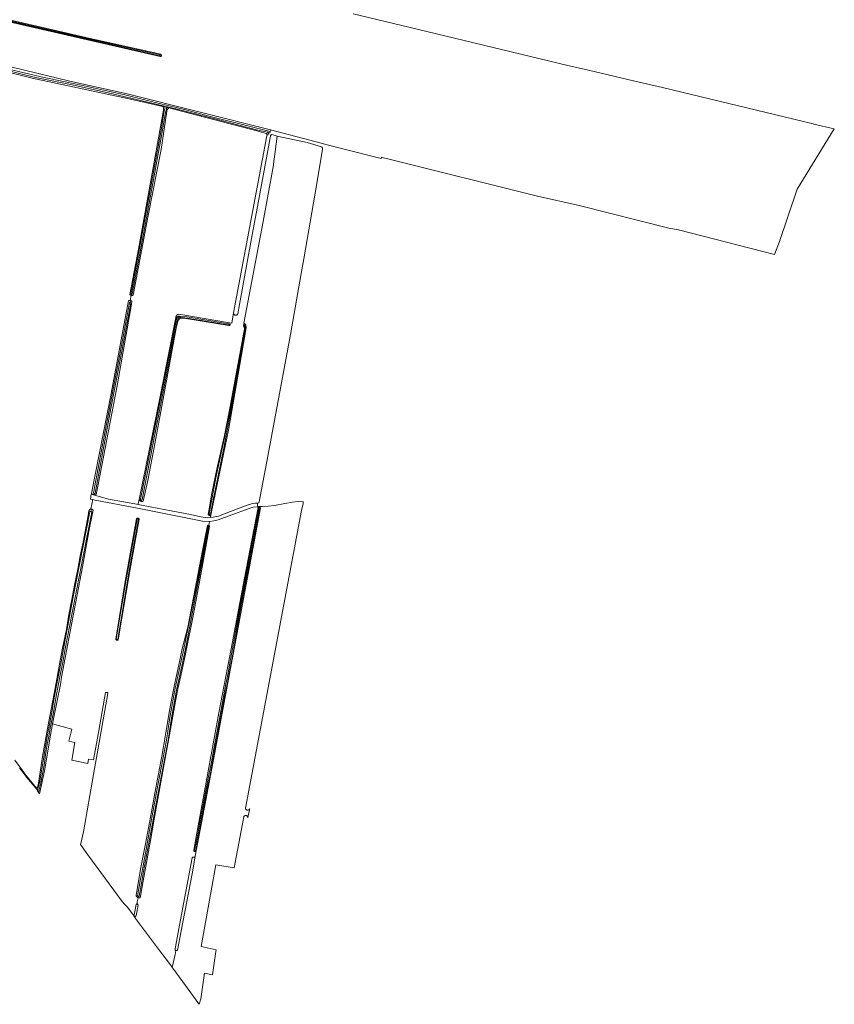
# Model space of a CAD drawing. Header units: metres. Extents: x 152610 to 160096, y 456114 to 462495.
# Tile 33 of 256: x 156607 to 157225, y 457730 to 458478. Entities that reach past the tile are written whole.
import ezdxf

# ---------------------------------------------------------------- set-up
doc = ezdxf.new("R2010")
doc.units = ezdxf.units.M
doc.header["$LTSCALE"] = 0.5
for name, color, linetype, lineweight in [('B-PV-GR-BOS_LOOF-GV', 251, 'CONTINUOUS', 13), ('B-PV-GR-GRAS-GV', 251, 'CONTINUOUS', 13), ('B-PV-OG-TERREIN_OEVER-GV', 251, 'CONTINUOUS', 18), ('B-PV-OG-WATER_SLOOT-GV', 251, 'CONTINUOUS', 18), ('B-PV-VH-ONVERHARD_ZAND-GV', 251, 'CONTINUOUS', 18)]:
    doc.layers.add(name, color=color, linetype=linetype, lineweight=lineweight)

msp = doc.modelspace()

# ---------------------------------------------------------------- linework, layer by layer
at = {"layer": 'B-PV-GR-BOS_LOOF-GV', "flags": 128}
msp.add_lwpolyline([(156799.134, 458390.22), (156798.197, 458390.517), (156797.827, 458390.413), (156797.575, 458390.324), (156797.412, 458390.161), (156797.235, 458389.82), (156797.09, 458389.381), (156796.556, 458386.723), (156794.176, 458372.766), (156787.838, 458338.766), (156782.819, 458311.617), (156778.928, 458290.935), (156773.629, 458261.418), (156772.376, 458254.343), (156772.165, 458253.954), (156771.891, 458253.679), (156771.662, 458253.524), (156771.24, 458253.383), (156770.802, 458253.36), (156770.373, 458253.404), (156770.01, 458253.53), (156769.723, 458253.693), (156769.476, 458253.959), (156769.272, 458254.332), (156769.206, 458255.199), (156767.698, 458247.187), (156765.967, 458247.486), (156766.394, 458247.003), (156766.516, 458246.649), (156766.559, 458246.285), (156766.473, 458246.034), (156766.3, 458245.794), (156766.08, 458245.671), (156765.799, 458245.611), (156765.418, 458245.66), (156732.989, 458250.751), (156729.346, 458251.231), (156728.514, 458251.133), (156728.011, 458250.688), (156727.556, 458250.12), (156726.733, 458248.668), (156725.579, 458243.489), (156715.161, 458187.148), (156709.342, 458155.663), (156703.993, 458127.94), (156700.402, 458112.273), (156699.927, 458112.001), (156699.045, 458112), (156698.838, 458112.097), (156698.469, 458112.271), (156697.858, 458112.779), (156697.307, 458113.424), (156696.639, 458110.153), (156696.869, 458109.55), (156697.895, 458109.303), (156705.752, 458107.762), (156721.74, 458104.786), (156736.413, 458101.997), (156744.397, 458100.329), (156749.663, 458099.594), (156751.536, 458099.795), (156751.847, 458101.408), (156751.825, 458101.396), (156751.683, 458101.339), (156751.536, 458101.297), (156751.385, 458101.271), (156751.233, 458101.26), (156751.08, 458101.266), (156750.929, 458101.287), (156750.789, 458101.322), (156750.78, 458101.325), (156750.637, 458101.377), (156750.499, 458101.444), (156750.37, 458101.525), (156750.249, 458101.62), (156750.139, 458101.726), (156750.041, 458101.843), (156749.955, 458101.97), (156750.14, 458103.547), (156750.424, 458104.772), (156752.714, 458118.35), (156756.566, 458137.62), (156762.127, 458161.936), (156766.653, 458183.98), (156770.712, 458205.951), (156774.523, 458226.589), (156777.326, 458242.985), (156777.322, 458243.389), (156777.229, 458243.926), (156777.01, 458244.492), (156776.65, 458245.241), (156776.608, 458245.677), (156776.647, 458246.105), (156776.911, 458246.448), (156777.185, 458246.611), (156777.414, 458246.655), (156777.826, 458246.6), (156776.96, 458247.352), (156791.682, 458324.501), (156799.151, 458365.966), (156802.354, 458389.349)], close=True, dxfattribs=at)
at = {"layer": 'B-PV-GR-GRAS-GV', "flags": 128}
for points in [[(156530.731, 458493.506), (156660.31, 458463.511), (156713.801, 458451.483), (156713.97, 458451.38), (156714.114, 458451.243), (156714.226, 458451.078), (156714.3, 458450.894), (156714.331, 458450.717), (156714.334, 458450.698), (156714.325, 458450.499), (156714.274, 458450.307), (156714.184, 458450.13), (156714.058, 458449.976), (156713.902, 458449.852), (156713.724, 458449.764), (156713.531, 458449.716), (156713.332, 458449.71), (156531.048, 458491.665)], [(156549.686, 458454.216), (156644.832, 458431.126), (156688.409, 458421.443), (156797.247, 458394.218), (156836.683, 458383.627), (156839.284, 458382.967), (156874.229, 458374.098), (156881.16, 458372.339), (156881.423, 458373.263), (156882.89, 458372.899), (156886.28, 458372.058), (157000, 458343.842), (157031.67, 458336.693), (157099.822, 458319.392), (157106.97, 458318.234), (157179.899, 458299.523), (157183.788, 458309.444), (157197.203, 458349.132), (157225.414, 458394.966), (157209.979, 458398.445), (157209.336, 458398.601), (157094.95, 458426.286), (157073.99, 458431.182), (157038.815, 458439.398), (157023.122, 458443.064), (156908.619, 458470.644), (156860.086, 458482.257)], [(156603.055, 457915.414), (156608.709, 457907.528), (156611.454, 457904.083), (156619.498, 457894.274), (156619.624, 457894.348), (156619.704, 457894.431), (156619.827, 457894.585), (156619.961, 457894.798), (156620.089, 457895.091), (156620.853, 457897.921), (156624.074, 457918.189), (156627.772, 457939.43), (156631.858, 457960.783), (156634.35, 457974.225), (156637.048, 457988.361), (156638.994, 457999.144), (156642.166, 458014.813), (156643.853, 458024.653), (156646.175, 458037.584), (156648.329, 458048.467), (156650.842, 458060.645), (156652.724, 458070.655), (156654.852, 458081.125), (156658.664, 458101.363), (156659.25, 458104.856), (156659.852, 458105.734), (156660.68, 458106.268), (156662.139, 458113.329), (156660.382, 458113.708), (156661.102, 458117.389), (156662.79, 458116.935), (156662.886, 458117.267), (156662.687, 458117.32), (156662.016, 458117.531), (156661.469, 458117.777), (156661.204, 458117.91), (156676.058, 458193.849), (156689.426, 458264.436), (156689.525, 458264.471), (156689.72, 458264.523), (156689.918, 458264.56), (156690.119, 458264.581), (156690.32, 458264.585), (156690.521, 458264.574), (156690.628, 458264.56), (156691.459, 458268.478), (156691.264, 458268.538), (156691.074, 458268.613), (156690.891, 458268.702), (156690.716, 458268.806), (156690.549, 458268.923), (156690.392, 458269.052), (156690.315, 458269.127), (156696.828, 458303.519), (156716.021, 458409.069), (156715.921, 458410.459), (156715.469, 458411.773), (156688.611, 458417.932), (156616.194, 458433.383), (156553.68, 458448.835)], [(156606.57, 457909.785), (156608.852, 457906.693), (156610.793, 457904.22), (156611.987, 457902.519), (156619.085, 457894.03), (156619.498, 457894.274), (156611.454, 457904.083), (156608.709, 457907.528), (156603.055, 457915.414)]]:
    msp.add_lwpolyline(points, dxfattribs=at)
for points in [[(156720.008, 458410.701), (156719.304, 458410.055), (156718.803, 458409.242), (156718.553, 458408.273), (156714.072, 458379.089), (156704.15, 458329.082), (156692.842, 458268.495), (156692.67, 458268.451), (156692.47, 458268.416), (156692.267, 458268.396), (156692.063, 458268.393), (156691.859, 458268.406), (156691.658, 458268.434), (156691.459, 458268.478), (156690.628, 458264.56), (156690.721, 458264.547), (156690.918, 458264.504), (156691.111, 458264.446), (156691.298, 458264.372), (156691.479, 458264.284), (156691.653, 458264.182), (156691.818, 458264.067), (156691.973, 458263.938), (156691.989, 458263.923), (156691.582, 458261.746), (156680.47, 458198.378), (156666.315, 458124.692), (156664.809, 458117.101), (156664.17, 458117.041), (156663.534, 458117.093), (156663.129, 458117.201), (156662.886, 458117.267), (156662.79, 458116.935), (156674.098, 458113.611), (156696.869, 458109.55), (156696.639, 458110.153), (156697.307, 458113.424), (156713.543, 458192.954), (156725.21, 458251.636), (156725.373, 458252.196), (156725.698, 458252.908), (156726.053, 458253.293), (156726.823, 458253.827), (156727.505, 458254.135), (156765.967, 458247.486), (156767.698, 458247.187), (156769.206, 458255.199), (156794.489, 458389.501), (156794.583, 458389.862), (156794.598, 458390.188), (156794.583, 458390.455), (156794.479, 458390.692), (156794.315, 458390.928), (156794.123, 458391.121), (156793.897, 458391.257), (156786.832, 458393.376)], [(156825.065, 458384.38), (156802.354, 458389.349), (156799.151, 458365.966), (156791.682, 458324.501), (156776.96, 458247.352), (156777.826, 458246.6), (156778.549, 458245.972), (156778.822, 458243.646), (156765.267, 458166.133), (156752.58, 458105.205), (156751.847, 458101.408), (156751.536, 458099.795), (156753.683, 458099.93), (156757.608, 458100.795), (156766.785, 458104.432), (156779.482, 458109.164), (156783.465, 458110.261), (156785.889, 458110.607), (156787.34, 458110.731), (156788.4, 458110.822), (156788.541, 458111.564), (156795.96, 458150.488), (156812.253, 458238.633), (156820.567, 458285.029), (156822.551, 458296.142), (156832.341, 458353.292), (156836.725, 458379.344), (156836.77, 458379.929), (156836.696, 458380.226), (156836.459, 458380.64), (156836.28, 458380.892), (156836.038, 458381.026), (156835.796, 458381.161)], [(156687.772, 457804.609), (156688.295, 457804.059), (156693.172, 457797.715), (156693.384, 457797.351), (156694.335, 457795.714), (156694.506, 457796.95), (156694.351, 457796.931), (156694.162, 457796.95), (156693.982, 457797.009), (156693.819, 457797.106), (156693.681, 457797.236), (156693.575, 457797.393), (156693.504, 457797.569), (156693.547, 457798.009), (156695.035, 457805.797), (156695.116, 457805.952), (156695.229, 457806.085), (156695.369, 457806.189), (156695.529, 457806.26), (156695.7, 457806.294), (156695.801, 457806.292), (156695.939, 457807.289), (156696.003, 457807.824), (156696.605, 457811.069), (156696.422, 457811.123), (156695.567, 457811.662), (156695.177, 457812.358), (156695.058, 457812.977), (156698.808, 457833.985), (156702.182, 457852.01), (156706.693, 457876.236), (156710.028, 457894.376), (156714.695, 457918.603), (156717.457, 457934.688), (156720.558, 457953.215), (156723.93, 457971.781), (156727.661, 457987.832), (156730.196, 458000), (156734.326, 458016.502), (156745.585, 458074.597), (156749.281, 458093.628), (156749.351, 458093.679), (156749.463, 458093.743), (156749.581, 458093.793), (156749.705, 458093.828), (156749.833, 458093.847), (156749.961, 458093.85), (156750.089, 458093.837), (156750.14, 458093.825), (156750.215, 458093.808), (156750.336, 458093.764), (156750.368, 458093.748), (156750.945, 458096.736), (156745.441, 458096.958), (156696.087, 458106.909), (156663.981, 458112.931), (156662.139, 458113.329), (156660.68, 458106.268), (156660.856, 458106.237), (156661.277, 458106.102), (156661.404, 458106.062), (156662.145, 458105.693), (156662.481, 458105.369), (156659.832, 458092.016), (156654.416, 458062.165), (156645.082, 458013.134), (156638.401, 457978.391), (156637.607, 457972.967), (156632.448, 457946.906), (156631.733, 457943.105), (156646.322, 457939.019), (156644.042, 457929.953), (156648.553, 457928.921), (156646.202, 457915.4), (156658.466, 457913.028), (156659.068, 457916.309), (156662.851, 457915.741), (156665.793, 457932.28), (156671.87, 457966.755), (156672.012, 457966.862), (156672.254, 457966.917), (156672.7, 457966.908), (156672.864, 457966.892), (156673.082, 457966.872), (156673.357, 457966.792), (156673.611, 457966.604), (156673.74, 457966.422), (156673.735, 457966.068), (156662.837, 457904.604), (156655.089, 457861.171), (156653.067, 457852.236), (156652.902, 457851.574), (156652.874, 457851.346), (156658.346, 457843.549), (156671.906, 457825.345), (156684.399, 457808.156), (156684.975, 457807.55), (156685.72, 457806.767)], [(156770.999, 457841.796), (156776.81, 457872.478), (156776.986, 457872.801), (156777.227, 457873.078), (156777.522, 457873.296), (156777.858, 457873.446), (156778.218, 457873.519), (156778.585, 457873.514), (156778.942, 457873.429), (156779.273, 457873.268), (156779.561, 457873.041), (156779.793, 457872.756), (156779.958, 457872.428), (156780.049, 457872.072), (156780.06, 457871.705), (156780.347, 457873.187), (156780.973, 457876.426), (156781.379, 457878.6), (156781.189, 457878.272), (156780.933, 457877.994), (156780.623, 457877.778), (156780.272, 457877.634), (156779.9, 457877.57), (156779.522, 457877.588), (156779.157, 457877.688), (156778.822, 457877.865), (156778.534, 457878.11), (156778.306, 457878.412), (156778.148, 457878.756), (156778.07, 457879.126), (156800.968, 458000), (156820.85, 458104.957), (156821.884, 458110.416), (156822.099, 458111.552), (156822.129, 458111.708), (156818.207, 458111.873), (156813.842, 458111.477), (156808.021, 458110.286), (156800.348, 458108.963), (156795.453, 458108.302), (156791.118, 458108.135), (156789.66, 458108.079), (156788.636, 458107.946), (156788.568, 458107.443), (156788.723, 458107.424), (156788.889, 458107.387), (156789.051, 458107.334), (156789.207, 458107.267), (156789.357, 458107.185), (156789.478, 458107.104), (156769.477, 458000), (156751.781, 457905.233), (156740.853, 457846.715), (156739.781, 457840.974), (156737.593, 457829.257), (156729.319, 457785.916), (156726.521, 457771.264), (156726.368, 457771.109), (156726.301, 457771.053), (156726.219, 457770.982), (156726.11, 457770.936), (156725.824, 457770.898), (156725.433, 457770.933), (156725.287, 457770.96), (156724.759, 457768.014), (156722.607, 457758.157), (156723.87, 457756.449), (156732.542, 457744.507), (156742.847, 457730.376), (156742.884, 457730.324), (156743.081, 457730.105), (156744.334, 457734.382), (156746.976, 457753.637), (156753.045, 457752.508), (156755.785, 457770.243), (156755.961, 457771.384), (156744.513, 457774.026), (156755.705, 457836.077), (156769.464, 457833.696)], [(156750.945, 458096.736), (156750.368, 458093.748), (156750.45, 458093.706), (156750.557, 458093.633), (156750.653, 458093.548), (156750.739, 458093.452), (156750.811, 458093.346), (156750.87, 458093.232), (156750.915, 458093.111), (156750.944, 458092.986), (156744.7, 458059.163), (156738.337, 458025.138), (156733.442, 458000), (156732.403, 457994.938), (156729.11, 457979.465), (156726.903, 457969.676), (156724.589, 457957.621), (156720.97, 457937.462), (156714.517, 457901.509), (156708.758, 457870.58), (156706.084, 457854.582), (156701.046, 457826.635), (156698.508, 457812.332), (156698.088, 457810.975), (156697.197, 457810.894), (156696.605, 457811.069), (156696.003, 457807.824), (156695.939, 457807.289), (156695.801, 457806.292), (156695.875, 457806.29), (156696.044, 457806.247), (156696.199, 457806.168), (156696.334, 457806.056), (156696.44, 457805.917), (156696.513, 457805.759), (156696.549, 457805.588), (156695.118, 457797.408), (156695.015, 457797.249), (156694.879, 457797.116), (156694.718, 457797.016), (156694.539, 457796.953), (156694.506, 457796.95), (156694.335, 457795.714), (156694.595, 457795.266), (156712.017, 457772.044), (156721.154, 457760.122), (156722.442, 457758.38), (156722.607, 457758.157), (156724.759, 457768.014), (156725.287, 457770.96), (156725.122, 457770.99), (156724.889, 457771.125), (156724.753, 457771.434), (156724.751, 457771.802), (156724.788, 457772.267), (156728.144, 457790.1), (156737.798, 457841.405), (156737.945, 457841.597), (156738.132, 457841.751), (156738.348, 457841.859), (156738.583, 457841.916), (156738.824, 457841.919), (156739.061, 457841.867), (156739.279, 457841.764), (156739.469, 457841.615), (156739.621, 457841.427), (156739.727, 457841.209), (156739.781, 457840.974), (156740.853, 457846.715), (156740.732, 457846.525), (156740.574, 457846.366), (156740.385, 457846.243), (156740.175, 457846.164), (156739.952, 457846.131), (156739.728, 457846.146), (156739.512, 457846.208), (156739.314, 457846.315), (156739.143, 457846.461), (156739.007, 457846.64), (156738.912, 457846.844), (156738.863, 457847.064), (156740.795, 457857.33), (156749.893, 457907.035), (156758.017, 457951.422), (156767.277, 458000), (156777.258, 458052.364), (156787.732, 458107.317), (156787.88, 458107.371), (156788.045, 458107.413), (156788.214, 458107.44), (156788.383, 458107.45), (156788.554, 458107.445), (156788.568, 458107.443), (156788.636, 458107.946), (156787.832, 458107.841), (156784.1, 458107.49), (156780.29, 458106.452), (156767.881, 458101.777), (156757.435, 458097.91), (156754.26, 458097.102)], [(156680.452, 458006.553), (156680.377, 458006.578), (156680.246, 458006.638), (156680.122, 458006.712), (156680.008, 458006.799), (156679.904, 458006.898), (156679.811, 458007.008), (156679.731, 458007.128), (156679.666, 458007.256), (156679.614, 458007.391), (156679.608, 458007.412), (156686.894, 458051.173), (156695.466, 458098.768), (156695.542, 458098.879), (156695.631, 458098.98), (156695.732, 458099.07), (156695.843, 458099.148), (156695.961, 458099.211), (156696.087, 458099.261), (156696.217, 458099.295), (156696.351, 458099.313), (156696.486, 458099.316), (156696.62, 458099.303), (156696.638, 458099.299), (156696.752, 458099.274), (156696.88, 458099.23), (156697.001, 458099.171), (156697.115, 458099.098), (156697.219, 458099.012), (156697.312, 458098.915), (156697.393, 458098.807), (156697.461, 458098.69), (156697.501, 458098.6), (156690.11, 458057.655), (156681.609, 458006.736), (156681.488, 458006.658), (156681.359, 458006.594), (156681.224, 458006.545), (156681.084, 458006.511), (156680.942, 458006.492), (156680.798, 458006.49), (156680.654, 458006.504), (156680.514, 458006.533)]]:
    msp.add_lwpolyline(points, close=True, dxfattribs=at)
at = {"layer": 'B-PV-OG-TERREIN_OEVER-GV', "flags": 128}
for points in [[(156515.133, 458497.256), (156515.273, 458496.382), (156526.467, 458493.671), (156530.876, 458492.661), (156556.16, 458486.872), (156584.752, 458480.293), (156625.7, 458470.911), (156651.575, 458464.912), (156685.026, 458457.393), (156713.105, 458450.997), (156714.331, 458450.717), (156714.3, 458450.894), (156714.226, 458451.078), (156714.114, 458451.243), (156713.97, 458451.38), (156713.801, 458451.483), (156660.31, 458463.511), (156530.731, 458493.506), (156520.735, 458495.595), (156517.268, 458496.622)], [(156532.261, 458455.59), (156532.012, 458454.685), (156548.257, 458450.175), (156553.68, 458448.835), (156616.194, 458433.383), (156688.611, 458417.932), (156715.469, 458411.773), (156716.996, 458411.423), (156716.992, 458411.457), (156716.782, 458412.055), (156707.144, 458414.342), (156676.253, 458421.669), (156645.228, 458428.416), (156618.613, 458433.913), (156592.422, 458440.398), (156559.948, 458448.471), (156538.014, 458453.977)], [(156549.686, 458454.216), (156533, 458458.266), (156532.749, 458457.358), (156551.012, 458452.44), (156554.478, 458451.507), (156591.943, 458441.759), (156622.902, 458434.245), (156653.433, 458427.99), (156685.446, 458420.87), (156712.761, 458414.183), (156731.748, 458409.556), (156752.423, 458404.031), (156771.887, 458399.252), (156792.935, 458393.948), (156797.011, 458392.935), (156797.247, 458394.218), (156688.409, 458421.443), (156644.832, 458431.126)], [(156691.459, 458268.478), (156691.559, 458269.182), (156691.237, 458269.199), (156691.269, 458269.982), (156702.723, 458331.655), (156714.377, 458395.336), (156716.294, 458407.288), (156716.989, 458410.198), (156717.062, 458410.827), (156716.996, 458411.423), (156715.469, 458411.773), (156715.921, 458410.459), (156716.021, 458409.069), (156696.828, 458303.519), (156690.315, 458269.127), (156690.392, 458269.052), (156690.549, 458268.923), (156690.716, 458268.806), (156690.891, 458268.702), (156691.074, 458268.613), (156691.264, 458268.538)], [(156691.559, 458269.182), (156691.459, 458268.478), (156691.658, 458268.434), (156691.859, 458268.406), (156692.063, 458268.393), (156692.267, 458268.396), (156692.47, 458268.416), (156692.67, 458268.451), (156692.842, 458268.495), (156704.15, 458329.082), (156714.072, 458379.089), (156718.553, 458408.273), (156718.803, 458409.242), (156719.304, 458410.055), (156720.008, 458410.701), (156718.967, 458410.971), (156718.493, 458411.079), (156718.255, 458410.708), (156718.084, 458410.188), (156717.486, 458407.393), (156714.255, 458388.357), (156700.611, 458314.868), (156692.189, 458269.609), (156691.85, 458269.166)], [(156794.123, 458391.121), (156795.753, 458390.745), (156795.817, 458391.095), (156795.646, 458391.622), (156795.39, 458391.928), (156795.188, 458392.114), (156794.907, 458392.262), (156788.664, 458393.566), (156759.832, 458401.152), (156730.269, 458408.855), (156718.953, 458411.54), (156718.551, 458411.169), (156718.493, 458411.079), (156718.967, 458410.971), (156720.008, 458410.701), (156786.832, 458393.376), (156793.897, 458391.257)], [(156690.521, 458264.574), (156690.32, 458264.585), (156690.119, 458264.581), (156689.918, 458264.56), (156689.72, 458264.523), (156689.525, 458264.471), (156689.426, 458264.436), (156676.058, 458193.849), (156661.204, 458117.91), (156661.469, 458117.777), (156662.016, 458117.531), (156662.687, 458117.32), (156662.886, 458117.267), (156663.129, 458117.201), (156663.21, 458117.964), (156662.869, 458118.134), (156662.732, 458118.576), (156670.719, 458160.089), (156683.792, 458229.151), (156690.058, 458262.729), (156690.364, 458263.07), (156690.576, 458263.07), (156690.721, 458264.547), (156690.628, 458264.56)], [(156690.918, 458264.504), (156690.721, 458264.547), (156690.576, 458263.07), (156690.84, 458263.071), (156690.977, 458262.935), (156691.046, 458262.595), (156685.285, 458231.469), (156675.278, 458178.412), (156664.06, 458118.34), (156663.72, 458117.965), (156663.21, 458117.964), (156663.129, 458117.201), (156663.534, 458117.093), (156664.17, 458117.041), (156664.809, 458117.101), (156666.315, 458124.692), (156680.47, 458198.378), (156691.582, 458261.746), (156691.989, 458263.923), (156691.973, 458263.938), (156691.818, 458264.067), (156691.653, 458264.182), (156691.479, 458264.284), (156691.298, 458264.372), (156691.111, 458264.446)], [(156765.967, 458247.486), (156727.505, 458254.135), (156726.823, 458253.827), (156726.053, 458253.293), (156725.698, 458252.908), (156725.373, 458252.196), (156725.21, 458251.636), (156713.543, 458192.954), (156697.307, 458113.424), (156697.858, 458112.779), (156698.469, 458112.271), (156698.838, 458112.097), (156698.998, 458112.884), (156698.947, 458112.885), (156698.846, 458112.904), (156698.749, 458112.938), (156698.659, 458112.987), (156698.578, 458113.049), (156698.507, 458113.124), (156698.449, 458113.208), (156698.404, 458113.3), (156698.374, 458113.398), (156698.36, 458113.5), (156698.361, 458113.598), (156705.385, 458147.963), (156716.696, 458205.092), (156726.015, 458251.568), (156726.137, 458251.731), (156726.271, 458251.885), (156726.417, 458252.027), (156726.573, 458252.157), (156726.74, 458252.275), (156726.915, 458252.379), (156727.098, 458252.469), (156727.287, 458252.544), (156727.481, 458252.605), (156727.68, 458252.65), (156727.882, 458252.679), (156728.015, 458252.689), (156733.917, 458252.016), (156765.194, 458246.923), (156765.277, 458246.9), (156765.354, 458246.863), (156765.423, 458246.811), (156765.481, 458246.748), (156765.526, 458246.675), (156765.557, 458246.595), (156765.573, 458246.51), (156765.573, 458246.425), (156766.559, 458246.285), (156766.516, 458246.649), (156766.394, 458247.003)], [(156729.033, 458251.978), (156728.854, 458251.994), (156728.674, 458251.993), (156728.495, 458251.977), (156728.318, 458251.944), (156728.144, 458251.897), (156727.976, 458251.834), (156727.814, 458251.756), (156727.659, 458251.664), (156727.513, 458251.559), (156727.377, 458251.441), (156727.252, 458251.312), (156727.139, 458251.172), (156727.039, 458251.022), (156726.953, 458250.864), (156726.881, 458250.7), (156726.863, 458250.653), (156725.985, 458247.362), (156721.764, 458226.295), (156699.65, 458113.362), (156699.615, 458113.266), (156699.565, 458113.176), (156699.502, 458113.095), (156699.427, 458113.025), (156699.342, 458112.968), (156699.249, 458112.924), (156699.151, 458112.895), (156699.049, 458112.882), (156698.998, 458112.884), (156698.838, 458112.097), (156699.045, 458112), (156699.927, 458112.001), (156700.402, 458112.273), (156703.993, 458127.94), (156709.342, 458155.663), (156715.161, 458187.148), (156725.579, 458243.489), (156726.733, 458248.668), (156727.556, 458250.12), (156728.011, 458250.688), (156728.514, 458251.133), (156729.346, 458251.231), (156732.989, 458250.751), (156765.418, 458245.66), (156765.799, 458245.611), (156766.08, 458245.671), (156766.3, 458245.794), (156766.473, 458246.034), (156766.559, 458246.285), (156765.573, 458246.425), (156765.557, 458246.34), (156765.525, 458246.26), (156765.479, 458246.188), (156765.421, 458246.125), (156765.352, 458246.074), (156765.275, 458246.036), (156765.192, 458246.014), (156765.127, 458246.007)], [(156777.377, 458246.148), (156777.185, 458246.611), (156776.911, 458246.448), (156776.647, 458246.105), (156776.608, 458245.677), (156776.65, 458245.241), (156777.01, 458244.492), (156777.229, 458243.926), (156777.322, 458243.389), (156777.326, 458242.985), (156774.523, 458226.589), (156770.712, 458205.951), (156766.653, 458183.98), (156762.127, 458161.936), (156756.566, 458137.62), (156752.714, 458118.35), (156750.424, 458104.772), (156750.14, 458103.547), (156749.955, 458101.97), (156750.041, 458101.843), (156750.139, 458101.726), (156750.249, 458101.62), (156750.37, 458101.525), (156750.499, 458101.444), (156750.637, 458101.377), (156750.78, 458101.325), (156750.789, 458101.322), (156750.97, 458102.253), (156750.924, 458102.27), (156750.837, 458102.319), (156750.76, 458102.381), (156750.694, 458102.455), (156750.641, 458102.538), (156750.602, 458102.629), (156750.578, 458102.722), (156755.996, 458131.218), (156762.261, 458160.173), (156767.039, 458184.09), (156771.764, 458209.804), (156775.797, 458232.109), (156777.585, 458242.608), (156777.651, 458244.033), (156777.583, 458244.643), (156777.467, 458245.089), (156777.397, 458245.348), (156777.243, 458245.728), (156777.242, 458246), (156777.31, 458246.119)], [(156777.826, 458246.6), (156777.414, 458246.655), (156777.185, 458246.611), (156777.377, 458246.148), (156777.444, 458246.178), (156777.649, 458246.17), (156777.804, 458245.986), (156777.952, 458245.712), (156778.108, 458245.305), (156778.194, 458244.576), (156778.127, 458243.541), (156774.552, 458221.186), (156768.055, 458185.736), (156761.691, 458152.49), (156753.519, 458113.002), (156751.494, 458102.299), (156751.405, 458102.256), (156751.31, 458102.227), (156751.212, 458102.214), (156751.113, 458102.217), (156751.016, 458102.236), (156750.97, 458102.253), (156750.789, 458101.322), (156750.929, 458101.287), (156751.08, 458101.266), (156751.233, 458101.26), (156751.385, 458101.271), (156751.536, 458101.297), (156751.683, 458101.339), (156751.825, 458101.396), (156751.847, 458101.408), (156752.58, 458105.205), (156765.267, 458166.133), (156778.822, 458243.646), (156778.549, 458245.972)], [(156619.498, 457894.274), (156619.085, 457894.03), (156620.288, 457892.59), (156621.739, 457898.173), (156624.008, 457911.661), (156625.158, 457919.606), (156626.461, 457927.687), (156627.561, 457933.521), (156628.755, 457939.917), (156631.089, 457951.759), (156632.981, 457962.728), (156635.672, 457977.438), (156638.158, 457990.056), (156640.05, 458000), (156647.291, 458039.537), (156659.897, 458104.071), (156660.203, 458104.208), (156660.782, 458104.209), (156661.277, 458106.102), (156660.856, 458106.237), (156660.68, 458106.268), (156659.852, 458105.734), (156659.25, 458104.856), (156658.664, 458101.363), (156654.852, 458081.125), (156652.724, 458070.655), (156650.842, 458060.645), (156648.329, 458048.467), (156646.175, 458037.584), (156643.853, 458024.653), (156642.166, 458014.813), (156638.994, 457999.144), (156637.048, 457988.361), (156634.35, 457974.225), (156631.858, 457960.783), (156627.772, 457939.43), (156624.074, 457918.189), (156620.853, 457897.921), (156620.089, 457895.091), (156619.961, 457894.798), (156619.827, 457894.585), (156619.704, 457894.431), (156619.624, 457894.348)], [(156621.699, 457889.982), (156625.447, 457907.39), (156630.097, 457934.401), (156631.733, 457943.105), (156632.448, 457946.906), (156637.607, 457972.967), (156638.401, 457978.391), (156645.082, 458013.134), (156654.416, 458062.165), (156659.832, 458092.016), (156662.481, 458105.369), (156662.145, 458105.693), (156661.404, 458106.062), (156661.277, 458106.102), (156660.782, 458104.209), (156661.157, 458104.107), (156661.361, 458103.87), (156657.081, 458081.938), (156641.245, 458000), (156639.342, 457989.996), (156636.856, 457977.378), (156634.165, 457962.668), (156632.273, 457951.699), (156629.939, 457939.857), (156628.745, 457933.461), (156627.645, 457927.628), (156626.341, 457919.547), (156625.192, 457911.602), (156622.669, 457898.309), (156621.56, 457893.14), (156620.992, 457890.986)], [(156788.568, 458107.443), (156788.554, 458107.445), (156788.383, 458107.45), (156788.214, 458107.44), (156788.045, 458107.413), (156787.88, 458107.371), (156787.732, 458107.317), (156777.258, 458052.364), (156767.277, 458000), (156758.017, 457951.422), (156749.893, 457907.035), (156740.795, 457857.33), (156738.863, 457847.064), (156738.912, 457846.844), (156739.007, 457846.64), (156739.143, 457846.461), (156739.314, 457846.315), (156739.512, 457846.208), (156739.728, 457846.146), (156739.952, 457846.131), (156740.175, 457846.164), (156740.385, 457846.243), (156740.574, 457846.366), (156740.732, 457846.525), (156740.853, 457846.715), (156751.781, 457905.233), (156769.477, 458000), (156789.478, 458107.104), (156789.357, 458107.185), (156789.207, 458107.267), (156789.051, 458107.334), (156788.889, 458107.387), (156788.723, 458107.424)], [(156740.411, 457846.979), (156740.348, 457846.903), (156740.27, 457846.842), (156740.182, 457846.799), (156740.086, 457846.776), (156739.988, 457846.773), (156739.891, 457846.79), (156739.8, 457846.828), (156739.719, 457846.884), (156739.651, 457846.956), (156739.6, 457847.04), (156739.568, 457847.133), (156740.669, 457852.787), (156742.167, 457860.752), (156743.511, 457868.466), (156744.988, 457876.567), (156746.868, 457885.889), (156748.88, 457896.403), (156750.436, 457904.35), (156752.164, 457912.723), (156754.189, 457924.156), (156759.779, 457954.003), (156761.667, 457965.082), (156763.356, 457973.552), (156765.048, 457981.519), (156766.656, 457990.957), (156768.437, 458000), (156773.752, 458030.056), (156783.372, 458081.163), (156788.097, 458106.707), (156788.1, 458106.782), (156788.118, 458106.855), (156788.152, 458106.923), (156788.199, 458106.981), (156788.257, 458107.029), (156788.324, 458107.063), (156788.396, 458107.083), (156788.472, 458107.086), (156788.509, 458107.08), (156788.546, 458107.074), (156788.615, 458107.046), (156788.678, 458107.004), (156788.73, 458106.95), (156788.77, 458106.886), (156788.795, 458106.815), (156788.805, 458106.741), (156788.799, 458106.666), (156788.793, 458106.64), (156783.072, 458075.769), (156773.502, 458024.765), (156769.31, 458000), (156767.475, 457990.68), (156765.867, 457981.242), (156764.175, 457973.276), (156762.486, 457964.806), (156760.598, 457953.727), (156755.008, 457923.879), (156752.983, 457912.447), (156751.255, 457904.073), (156749.699, 457896.127), (156747.687, 457885.613), (156745.807, 457876.29), (156744.33, 457868.189), (156742.986, 457860.476), (156741.488, 457852.51)], [(156696.62, 458099.303), (156696.486, 458099.316), (156696.351, 458099.313), (156696.217, 458099.295), (156696.087, 458099.261), (156695.961, 458099.211), (156695.843, 458099.148), (156695.732, 458099.07), (156695.631, 458098.98), (156695.542, 458098.879), (156695.466, 458098.768), (156686.894, 458051.173), (156679.608, 458007.412), (156679.614, 458007.391), (156679.666, 458007.256), (156679.731, 458007.128), (156679.811, 458007.008), (156679.904, 458006.898), (156680.008, 458006.799), (156680.122, 458006.712), (156680.246, 458006.638), (156680.377, 458006.578), (156680.452, 458006.553), (156680.519, 458007.063), (156680.479, 458007.081), (156680.403, 458007.126), (156680.332, 458007.18), (156680.269, 458007.241), (156680.212, 458007.308), (156680.163, 458007.382), (156680.122, 458007.461), (156680.087, 458007.554), (156680.085, 458007.56), (156687.386, 458051.088), (156695.936, 458098.57), (156695.986, 458098.627), (156696.042, 458098.677), (156696.104, 458098.721), (156696.171, 458098.757), (156696.242, 458098.784), (156696.315, 458098.804), (156696.391, 458098.814), (156696.466, 458098.816), (156696.504, 458098.812), (156696.638, 458099.299)], [(156696.752, 458099.274), (156696.638, 458099.299), (156696.504, 458098.812), (156696.542, 458098.808), (156696.616, 458098.792), (156696.688, 458098.767), (156696.756, 458098.734), (156696.819, 458098.693), (156696.878, 458098.645), (156696.93, 458098.591), (156696.975, 458098.531), (156697.015, 458098.462), (156689.618, 458057.74), (156681.153, 458007.036), (156681.079, 458007.024), (156680.993, 458007.003), (156680.906, 458006.992), (156680.817, 458006.99), (156680.729, 458006.999), (156680.643, 458007.017), (156680.559, 458007.044), (156680.519, 458007.063), (156680.452, 458006.553), (156680.514, 458006.533), (156680.654, 458006.504), (156680.798, 458006.49), (156680.942, 458006.492), (156681.084, 458006.511), (156681.224, 458006.545), (156681.359, 458006.594), (156681.488, 458006.658), (156681.609, 458006.736), (156690.11, 458057.655), (156697.501, 458098.6), (156697.461, 458098.69), (156697.393, 458098.807), (156697.312, 458098.915), (156697.219, 458099.012), (156697.115, 458099.098), (156697.001, 458099.171), (156696.88, 458099.23)], [(156750.089, 458093.837), (156749.961, 458093.85), (156749.833, 458093.847), (156749.705, 458093.828), (156749.581, 458093.793), (156749.463, 458093.743), (156749.351, 458093.679), (156749.281, 458093.628), (156745.585, 458074.597), (156734.326, 458016.502), (156730.196, 458000), (156727.661, 457987.832), (156723.93, 457971.781), (156720.558, 457953.215), (156717.457, 457934.688), (156714.695, 457918.603), (156710.028, 457894.376), (156706.693, 457876.236), (156702.182, 457852.01), (156698.808, 457833.985), (156695.058, 457812.977), (156695.177, 457812.358), (156695.567, 457811.662), (156696.422, 457811.123), (156696.605, 457811.069), (156696.796, 457812.111), (156696.79, 457812.112), (156696.588, 457812.184), (156696.424, 457812.291), (156696.316, 457812.417), (156696.284, 457812.525), (156698.258, 457823.82), (156699.623, 457831.223), (156702.655, 457847.581), (156705.573, 457863.589), (156711.598, 457896.42), (156718.122, 457930.725), (156720.802, 457947.778), (156724.817, 457970.182), (156729.459, 457990.806), (156731.292, 458000), (156738.923, 458038.029), (156748.208, 458085.116), (156749.591, 458092.817), (156749.632, 458092.881), (156749.686, 458092.936), (156749.749, 458092.979), (156749.821, 458093.007), (156749.896, 458093.02), (156749.972, 458093.017), (156750.01, 458093.008), (156750.14, 458093.825)], [(156750.215, 458093.808), (156750.14, 458093.825), (156750.01, 458093.008), (156750.047, 458092.999), (156750.115, 458092.965), (156750.176, 458092.918), (156750.225, 458092.859), (156750.261, 458092.792), (156750.282, 458092.718), (156750.288, 458092.642), (156750.287, 458092.631), (156747.789, 458079.316), (156741.038, 458043.967), (156734.253, 458007.94), (156732.588, 458000), (156730.687, 457990.467), (156726.045, 457969.843), (156722.03, 457947.439), (156719.349, 457930.386), (156712.826, 457896.081), (156706.801, 457863.25), (156703.883, 457847.242), (156700.851, 457830.884), (156699.486, 457823.481), (156697.539, 457812.34), (156697.508, 457812.217), (156697.449, 457812.139), (156697.355, 457812.082), (156697.229, 457812.071), (156697.03, 457812.078), (156696.796, 457812.111), (156696.605, 457811.069), (156697.197, 457810.894), (156698.088, 457810.975), (156698.508, 457812.332), (156701.046, 457826.635), (156706.084, 457854.582), (156708.758, 457870.58), (156714.517, 457901.509), (156720.97, 457937.462), (156724.589, 457957.621), (156726.903, 457969.676), (156729.11, 457979.465), (156732.403, 457994.938), (156733.442, 458000), (156738.337, 458025.138), (156744.7, 458059.163), (156750.944, 458092.986), (156750.915, 458093.111), (156750.87, 458093.232), (156750.811, 458093.346), (156750.739, 458093.452), (156750.653, 458093.548), (156750.557, 458093.633), (156750.45, 458093.706), (156750.368, 458093.748), (156750.336, 458093.764)]]:
    msp.add_lwpolyline(points, close=True, dxfattribs=at)
msp.add_lwpolyline([(156531.048, 458491.665), (156713.332, 458449.71), (156713.531, 458449.716), (156713.724, 458449.764), (156713.902, 458449.852), (156714.058, 458449.976), (156714.184, 458450.13), (156714.274, 458450.307), (156714.325, 458450.499), (156714.334, 458450.698), (156714.331, 458450.717), (156713.105, 458450.997), (156713.168, 458450.968), (156713.224, 458450.927), (156713.269, 458450.875), (156713.303, 458450.814), (156713.322, 458450.748), (156713.327, 458450.679), (156713.318, 458450.61), (156713.294, 458450.545), (156713.256, 458450.487), (156713.207, 458450.438), (156713.149, 458450.4), (156713.084, 458450.376), (156713.016, 458450.366), (156712.947, 458450.371), (156530.923, 458492.388)], dxfattribs=at)
at = {"layer": 'B-PV-OG-WATER_SLOOT-GV', "flags": 128}
for points in [[(156530.923, 458492.388), (156712.947, 458450.371), (156713.016, 458450.366), (156713.084, 458450.376), (156713.149, 458450.4), (156713.207, 458450.438), (156713.256, 458450.487), (156713.294, 458450.545), (156713.318, 458450.61), (156713.327, 458450.679), (156713.322, 458450.748), (156713.303, 458450.814), (156713.269, 458450.875), (156713.224, 458450.927), (156713.168, 458450.968), (156713.105, 458450.997), (156685.026, 458457.393), (156651.575, 458464.912), (156625.7, 458470.911), (156584.752, 458480.293)], [(156592.422, 458440.398), (156618.613, 458433.913), (156645.228, 458428.416), (156676.253, 458421.669), (156707.144, 458414.342), (156716.782, 458412.055), (156718.953, 458411.54), (156730.269, 458408.855), (156759.832, 458401.152), (156788.664, 458393.566), (156794.907, 458392.262), (156796.786, 458391.793), (156797.011, 458392.935), (156792.935, 458393.948), (156771.887, 458399.252), (156752.423, 458404.031), (156731.748, 458409.556), (156712.761, 458414.183), (156685.446, 458420.87), (156653.433, 458427.99), (156622.902, 458434.245), (156591.943, 458441.759)]]:
    msp.add_lwpolyline(points, dxfattribs=at)
for points in [[(156716.996, 458411.423), (156717.062, 458410.827), (156716.989, 458410.198), (156716.294, 458407.288), (156714.377, 458395.336), (156702.723, 458331.655), (156691.269, 458269.982), (156691.237, 458269.199), (156691.559, 458269.182), (156691.85, 458269.166), (156692.189, 458269.609), (156700.611, 458314.868), (156714.255, 458388.357), (156717.486, 458407.393), (156718.084, 458410.188), (156718.255, 458410.708), (156718.493, 458411.079), (156718.551, 458411.169), (156718.953, 458411.54), (156716.782, 458412.055), (156716.992, 458411.457)], [(156690.977, 458262.935), (156690.84, 458263.071), (156690.576, 458263.07), (156690.364, 458263.07), (156690.058, 458262.729), (156683.792, 458229.151), (156670.719, 458160.089), (156662.732, 458118.576), (156662.869, 458118.134), (156663.21, 458117.964), (156663.72, 458117.965), (156664.06, 458118.34), (156675.278, 458178.412), (156685.285, 458231.469), (156691.046, 458262.595)], [(156733.917, 458252.016), (156728.015, 458252.689), (156727.882, 458252.679), (156727.68, 458252.65), (156727.481, 458252.605), (156727.287, 458252.544), (156727.098, 458252.469), (156726.915, 458252.379), (156726.74, 458252.275), (156726.573, 458252.157), (156726.417, 458252.027), (156726.271, 458251.885), (156726.137, 458251.731), (156726.015, 458251.568), (156716.696, 458205.092), (156705.385, 458147.963), (156698.361, 458113.598), (156698.36, 458113.5), (156698.374, 458113.398), (156698.404, 458113.3), (156698.449, 458113.208), (156698.507, 458113.124), (156698.578, 458113.049), (156698.659, 458112.987), (156698.749, 458112.938), (156698.846, 458112.904), (156698.947, 458112.885), (156698.998, 458112.884), (156699.049, 458112.882), (156699.151, 458112.895), (156699.249, 458112.924), (156699.342, 458112.968), (156699.427, 458113.025), (156699.502, 458113.095), (156699.565, 458113.176), (156699.615, 458113.266), (156699.65, 458113.362), (156721.764, 458226.295), (156725.985, 458247.362), (156726.863, 458250.653), (156726.881, 458250.7), (156726.953, 458250.864), (156727.039, 458251.022), (156727.139, 458251.172), (156727.252, 458251.312), (156727.377, 458251.441), (156727.513, 458251.559), (156727.659, 458251.664), (156727.814, 458251.756), (156727.976, 458251.834), (156728.144, 458251.897), (156728.318, 458251.944), (156728.495, 458251.977), (156728.674, 458251.993), (156728.854, 458251.994), (156729.033, 458251.978), (156765.127, 458246.007), (156765.192, 458246.014), (156765.275, 458246.036), (156765.352, 458246.074), (156765.421, 458246.125), (156765.479, 458246.188), (156765.525, 458246.26), (156765.557, 458246.34), (156765.573, 458246.425), (156765.573, 458246.51), (156765.557, 458246.595), (156765.526, 458246.675), (156765.481, 458246.748), (156765.423, 458246.811), (156765.354, 458246.863), (156765.277, 458246.9), (156765.194, 458246.923)], [(156777.649, 458246.17), (156777.444, 458246.178), (156777.377, 458246.148), (156777.31, 458246.119), (156777.242, 458246), (156777.243, 458245.728), (156777.397, 458245.348), (156777.467, 458245.089), (156777.583, 458244.643), (156777.651, 458244.033), (156777.585, 458242.608), (156775.797, 458232.109), (156771.764, 458209.804), (156767.039, 458184.09), (156762.261, 458160.173), (156755.996, 458131.218), (156750.578, 458102.722), (156750.602, 458102.629), (156750.641, 458102.538), (156750.694, 458102.455), (156750.76, 458102.381), (156750.837, 458102.319), (156750.924, 458102.27), (156750.97, 458102.253), (156751.016, 458102.236), (156751.113, 458102.217), (156751.212, 458102.214), (156751.31, 458102.227), (156751.405, 458102.256), (156751.494, 458102.299), (156753.519, 458113.002), (156761.691, 458152.49), (156768.055, 458185.736), (156774.552, 458221.186), (156778.127, 458243.541), (156778.194, 458244.576), (156778.108, 458245.305), (156777.952, 458245.712), (156777.804, 458245.986)], [(156661.157, 458104.107), (156660.782, 458104.209), (156660.203, 458104.208), (156659.897, 458104.071), (156647.291, 458039.537), (156640.05, 458000), (156638.158, 457990.056), (156635.672, 457977.438), (156632.981, 457962.728), (156631.089, 457951.759), (156628.755, 457939.917), (156627.561, 457933.521), (156626.461, 457927.687), (156625.158, 457919.606), (156624.008, 457911.661), (156621.739, 457898.173), (156620.288, 457892.59), (156620.173, 457892.147), (156620.992, 457890.986), (156621.56, 457893.14), (156622.669, 457898.309), (156625.192, 457911.602), (156626.341, 457919.547), (156627.645, 457927.628), (156628.745, 457933.461), (156629.939, 457939.857), (156632.273, 457951.699), (156634.165, 457962.668), (156636.856, 457977.378), (156639.342, 457989.996), (156641.245, 458000), (156657.081, 458081.938), (156661.361, 458103.87)], [(156739.568, 457847.133), (156739.6, 457847.04), (156739.651, 457846.956), (156739.719, 457846.884), (156739.8, 457846.828), (156739.891, 457846.79), (156739.988, 457846.773), (156740.086, 457846.776), (156740.182, 457846.799), (156740.27, 457846.842), (156740.348, 457846.903), (156740.411, 457846.979), (156741.488, 457852.51), (156742.986, 457860.476), (156744.33, 457868.189), (156745.807, 457876.29), (156747.687, 457885.613), (156749.699, 457896.127), (156751.255, 457904.073), (156752.983, 457912.447), (156755.008, 457923.879), (156760.598, 457953.727), (156762.486, 457964.806), (156764.175, 457973.276), (156765.867, 457981.242), (156767.475, 457990.68), (156769.31, 458000), (156773.502, 458024.765), (156783.072, 458075.769), (156788.793, 458106.64), (156788.799, 458106.666), (156788.805, 458106.741), (156788.795, 458106.815), (156788.77, 458106.886), (156788.73, 458106.95), (156788.678, 458107.004), (156788.615, 458107.046), (156788.546, 458107.074), (156788.509, 458107.08), (156788.472, 458107.086), (156788.396, 458107.083), (156788.324, 458107.063), (156788.257, 458107.029), (156788.199, 458106.981), (156788.152, 458106.923), (156788.118, 458106.855), (156788.1, 458106.782), (156788.097, 458106.707), (156783.372, 458081.163), (156773.752, 458030.056), (156768.437, 458000), (156766.656, 457990.957), (156765.048, 457981.519), (156763.356, 457973.552), (156761.667, 457965.082), (156759.779, 457954.003), (156754.189, 457924.156), (156752.164, 457912.723), (156750.436, 457904.35), (156748.88, 457896.403), (156746.868, 457885.889), (156744.988, 457876.567), (156743.511, 457868.466), (156742.167, 457860.752), (156740.669, 457852.787)], [(156696.504, 458098.812), (156696.466, 458098.816), (156696.391, 458098.814), (156696.315, 458098.804), (156696.242, 458098.784), (156696.171, 458098.757), (156696.104, 458098.721), (156696.042, 458098.677), (156695.986, 458098.627), (156695.936, 458098.57), (156687.386, 458051.088), (156680.085, 458007.56), (156680.087, 458007.554), (156680.122, 458007.461), (156680.163, 458007.382), (156680.212, 458007.308), (156680.269, 458007.241), (156680.332, 458007.18), (156680.403, 458007.126), (156680.479, 458007.081), (156680.519, 458007.063), (156680.559, 458007.044), (156680.643, 458007.017), (156680.729, 458006.999), (156680.817, 458006.99), (156680.906, 458006.992), (156680.993, 458007.003), (156681.079, 458007.024), (156681.153, 458007.036), (156689.618, 458057.74), (156697.015, 458098.462), (156696.975, 458098.531), (156696.93, 458098.591), (156696.878, 458098.645), (156696.819, 458098.693), (156696.756, 458098.734), (156696.688, 458098.767), (156696.616, 458098.792), (156696.542, 458098.808)], [(156749.972, 458093.017), (156749.896, 458093.02), (156749.821, 458093.007), (156749.749, 458092.979), (156749.686, 458092.936), (156749.632, 458092.881), (156749.591, 458092.817), (156748.208, 458085.116), (156738.923, 458038.029), (156731.292, 458000), (156729.459, 457990.806), (156724.817, 457970.182), (156720.802, 457947.778), (156718.122, 457930.725), (156711.598, 457896.42), (156705.573, 457863.589), (156702.655, 457847.581), (156699.623, 457831.223), (156698.258, 457823.82), (156696.284, 457812.525), (156696.316, 457812.417), (156696.424, 457812.291), (156696.588, 457812.184), (156696.79, 457812.112), (156696.796, 457812.111), (156697.03, 457812.078), (156697.229, 457812.071), (156697.355, 457812.082), (156697.449, 457812.139), (156697.508, 457812.217), (156697.539, 457812.34), (156699.486, 457823.481), (156700.851, 457830.884), (156703.883, 457847.242), (156706.801, 457863.25), (156712.826, 457896.081), (156719.349, 457930.386), (156722.03, 457947.439), (156726.045, 457969.843), (156730.687, 457990.467), (156732.588, 458000), (156734.253, 458007.94), (156741.038, 458043.967), (156747.789, 458079.316), (156750.287, 458092.631), (156750.288, 458092.642), (156750.282, 458092.718), (156750.261, 458092.792), (156750.225, 458092.859), (156750.176, 458092.918), (156750.115, 458092.965), (156750.047, 458092.999), (156750.01, 458093.008)]]:
    msp.add_lwpolyline(points, close=True, dxfattribs=at)
at = {"layer": 'B-PV-VH-ONVERHARD_ZAND-GV', "flags": 128}
msp.add_lwpolyline([(156750.945, 458096.736), (156754.26, 458097.102), (156757.435, 458097.91), (156767.881, 458101.777), (156780.29, 458106.452), (156784.1, 458107.49), (156787.832, 458107.841), (156788.636, 458107.946), (156789.66, 458108.079), (156791.118, 458108.135), (156787.272, 458108.292), (156787.34, 458110.731), (156785.889, 458110.607), (156783.465, 458110.261), (156779.482, 458109.164), (156766.785, 458104.432), (156757.608, 458100.795), (156753.683, 458099.93), (156751.536, 458099.795), (156749.663, 458099.594), (156744.397, 458100.329), (156736.413, 458101.997), (156721.74, 458104.786), (156705.752, 458107.762), (156697.895, 458109.303), (156696.869, 458109.55), (156674.098, 458113.611), (156662.79, 458116.935), (156661.102, 458117.389), (156660.382, 458113.708), (156662.139, 458113.329), (156663.981, 458112.931), (156696.087, 458106.909), (156745.441, 458096.958)], close=True, dxfattribs=at)

doc.saveas('drawing.dxf')
